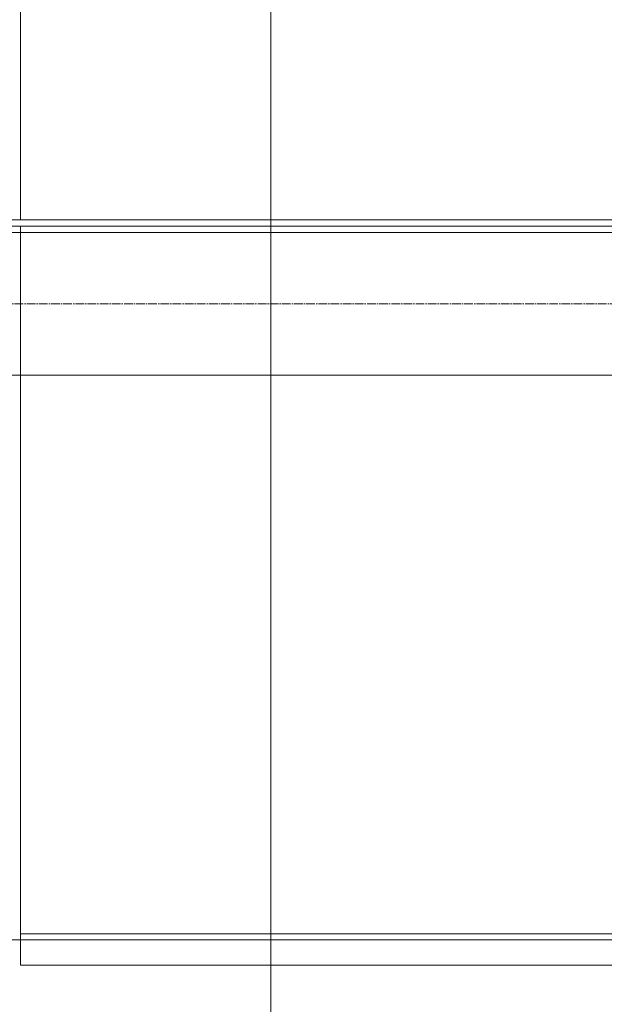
# Model space of a CAD drawing. Header units: metres. Extents: x -54598 to 1827199, y -329446 to -256744.
# Tile 63 of 256: x 12888 to 14239, y -268277 to -265998. Entities that reach past the tile are written whole.
import ezdxf

# ---------------------------------------------------------------- set-up
doc = ezdxf.new("R2010")
doc.units = ezdxf.units.M
doc.linetypes.add('ADSK_Осевая', pattern=[14, 10, -2, 0, -2])
for name, color, linetype, lineweight in [('G-ANNO-SYMB', 7, 'Continuous', 9), ('M-EQPM', 7, 'Continuous', 20), ('P-PIPE', 7, 'Continuous', 20), ('P-PIPE-CNTR', 7, 'ADSK_Осевая', 20)]:
    doc.layers.add(name, color=color, linetype=linetype, lineweight=lineweight)

# ---------------------------------------------------------------- blocks, each defined once
blk = doc.blocks.new('fdsafdsf')
at = {"layer": 'G-ANNO-SYMB', "lineweight": 20}
blk.add_line((214776.5, 35249.2), (214776.5, 42871.7), dxfattribs=at)
at = {"layer": 'M-EQPM'}
for p, q in [((214487.1, 40790.9), (214487.1, 41457.3)), ((213239.6, 40790.1), (215735.6, 40790.1)), ((215735.6, 40782.7), (213239.6, 40782.7)), ((214487.1, 40790.1), (214487.1, 40790.9)), ((214487.1, 40790.1), (215748.1, 40790.1)), ((215748.1, 40790.1), (214487.1, 40790.1)), ((215748.1, 40782.7), (214487.1, 40782.7)), ((214487.1, 40781.9), (214487.1, 40782.7)), ((215748.1, 40782.7), (214487.1, 40782.7)), ((214487.1, 39928.5), (214487.1, 40781.9)), ((214487.1, 39928.5), (214487.1, 39963.7)), ((215748.1, 39963.7), (214487.1, 39963.7)), ((215735.6, 39956.9), (213239.6, 39956.9)), ((214487.1, 39927.7), (214487.1, 39928.5)), ((214487.1, 39928.5), (214487.1, 39927.7)), ((214487.1, 39928.5), (214487.1, 39927.7)), ((214487.1, 39927.7), (214487.1, 39928.5)), ((214487.1, 39927.7), (215748.1, 39927.7)), ((214487.1, 39927.7), (215748.1, 39927.7))]:
    blk.add_line(p, q, dxfattribs=at)
at = {"layer": 'P-PIPE', "color": 1}
for p, q in [((217047.5, 40775.4), (214352.6, 40775.4)), ((214352.6, 40610.4), (217047.5, 40610.4))]:
    blk.add_line(p, q, dxfattribs=at)
at = {"layer": 'P-PIPE-CNTR', "color": 1}
blk.add_line((217047.5, 40692.9), (214352.6, 40692.9), dxfattribs=at)
blk.add_line((217047.5, 40692.9), (214352.6, 40692.9), dxfattribs=at)

msp = doc.modelspace()

# ---------------------------------------------------------------- block references
at = {"color": 5, "lineweight": 30, "xscale": 2, "yscale": 2, "zscale": 2}
msp.add_blockref('fdsafdsf', (-416084.8, -348041.5), dxfattribs=at)

doc.saveas('drawing.dxf')
